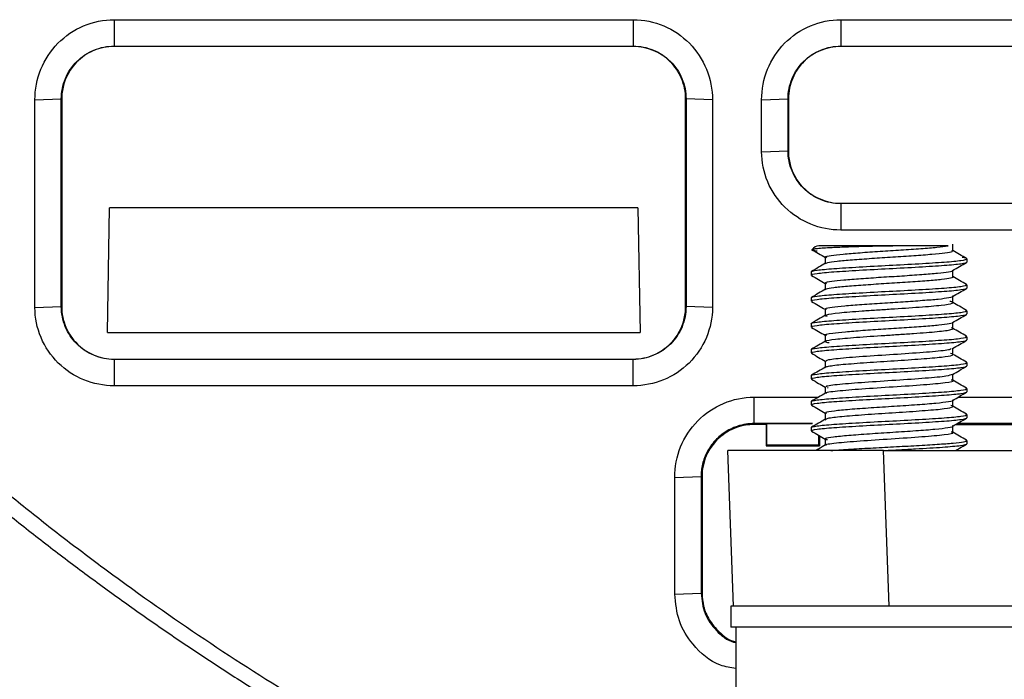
# Model space of a CAD drawing. Header units: millimetres. Extents: x 156812 to 157936, y 112087 to 113571.
# Tile 157 of 204: x 157398 to 157436, y 113234 to 113259. Entities that reach past the tile are written whole.
import ezdxf

# ---------------------------------------------------------------- set-up
doc = ezdxf.new("R2010")
doc.units = ezdxf.units.MM

msp = doc.modelspace()

# ---------------------------------------------------------------- linework, layer by layer
at = {"color": 7, "linetype": 'Continuous', "lineweight": 25}
for p, q in [((157402.131, 113259.09), (157422.131, 113259.09)), ((157402.131, 113259.09), (157402.131, 113258.073)), ((157422.131, 113259.09), (157422.131, 113258.073)), ((157430.131, 113259.09), (157430.131, 113258.073)), ((157402.131, 113258.073), (157422.131, 113258.073)), ((157402.131, 113258.059), (157402.131, 113258.073)), ((157422.131, 113258.059), (157402.131, 113258.059)), ((157422.131, 113258.059), (157422.131, 113258.073)), ((157430.131, 113258.059), (157430.131, 113258.073)), ((157494.131, 113258.059), (157430.131, 113258.059)), ((157399.078, 113256.003), (157400.096, 113256.038)), ((157400.11, 113256.038), (157400.096, 113256.038)), ((157400.11, 113256.038), (157400.11, 113248.038)), ((157424.151, 113256.038), (157424.165, 113256.038)), ((157424.151, 113248.038), (157424.151, 113256.038)), ((157425.183, 113256.003), (157424.165, 113256.038)), ((157424.165, 113256.038), (157424.165, 113248.038)), ((157427.078, 113256.003), (157428.096, 113256.038)), ((157428.11, 113256.038), (157428.096, 113256.038)), ((157428.11, 113256.038), (157428.11, 113254.038)), ((157425.183, 113256.003), (157425.183, 113248.003)), ((157427.078, 113254.003), (157428.096, 113254.038)), ((157428.11, 113254.038), (157428.096, 113254.038)), ((157401.869, 113247.037), (157401.953, 113251.845)), ((157422.308, 113251.845), (157401.953, 113251.845)), ((157422.308, 113251.845), (157422.392, 113247.037)), ((157430.131, 113252.003), (157430.131, 113252.017)), ((157430.131, 113252.017), (157494.131, 113252.017)), ((157430.131, 113252.003), (157430.131, 113250.986)), ((157494.131, 113252.003), (157430.131, 113252.003)), ((157494.131, 113250.986), (157430.131, 113250.986)), ((157432.798, 113250.378), (157429.287, 113250.378)), ((157434.446, 113250.19), (157434.446, 113250.44)), ((157429.528, 113249.94), (157429.528, 113249.698)), ((157429.586, 113249.906), (157429.572, 113249.923)), ((157434.987, 113249.878), (157434.987, 113249.753)), ((157428.987, 113249.378), (157428.987, 113249.253)), ((157429.041, 113249.238), (157428.987, 113249.253)), ((157434.446, 113249.19), (157434.446, 113249.432)), ((157429.528, 113248.94), (157429.528, 113248.698)), ((157429.578, 113248.909), (157429.569, 113248.923)), ((157434.987, 113248.878), (157434.937, 113248.891)), ((157434.987, 113248.878), (157434.987, 113248.753)), ((157434.446, 113248.19), (157434.446, 113248.432)), ((157428.987, 113248.378), (157428.987, 113248.253)), ((157429.04, 113248.238), (157428.987, 113248.253)), ((157399.078, 113248.003), (157400.096, 113248.038)), ((157400.11, 113248.038), (157400.096, 113248.038)), ((157424.151, 113248.038), (157424.165, 113248.038)), ((157424.172, 113248.038), (157424.151, 113248.038)), ((157425.183, 113248.003), (157424.165, 113248.038)), ((157429.528, 113247.94), (157429.528, 113247.698)), ((157429.57, 113247.911), (157429.566, 113247.923)), ((157434.987, 113247.878), (157434.936, 113247.892)), ((157434.987, 113247.878), (157434.987, 113247.753)), ((157428.987, 113247.378), (157428.987, 113247.253)), ((157434.446, 113247.19), (157434.446, 113247.432)), ((157401.869, 113247.037), (157422.392, 113247.037)), ((157429.042, 113247.237), (157428.987, 113247.253)), ((157429.528, 113246.94), (157429.528, 113246.698)), ((157434.987, 113246.878), (157434.931, 113246.893)), ((157434.987, 113246.878), (157434.987, 113246.753)), ((157428.987, 113246.378), (157428.987, 113246.253)), ((157429.04, 113246.238), (157428.987, 113246.253)), ((157434.446, 113246.19), (157434.446, 113246.432)), ((157402.131, 113246.017), (157402.131, 113246.003)), ((157402.131, 113246.017), (157422.131, 113246.017)), ((157402.131, 113246.003), (157402.131, 113244.986)), ((157422.131, 113246.003), (157402.131, 113246.003)), ((157422.131, 113246.003), (157422.131, 113246.017)), ((157422.131, 113244.986), (157422.131, 113246.003)), ((157429.528, 113245.94), (157429.528, 113245.698)), ((157434.987, 113245.878), (157434.931, 113245.893)), ((157434.987, 113245.878), (157434.987, 113245.753)), ((157434.446, 113245.19), (157434.446, 113245.432)), ((157428.987, 113245.378), (157428.987, 113245.253)), ((157429.043, 113245.237), (157428.987, 113245.253)), ((157422.131, 113244.986), (157402.131, 113244.986)), ((157429.528, 113244.94), (157429.528, 113244.698)), ((157429.637, 113244.893), (157429.613, 113244.922)), ((157434.987, 113244.878), (157434.933, 113244.892)), ((157434.987, 113244.878), (157434.987, 113244.753)), ((157426.781, 113244.546), (157429.265, 113244.546)), ((157426.781, 113244.546), (157426.781, 113243.529)), ((157428.987, 113244.378), (157428.987, 113244.253)), ((157434.446, 113244.19), (157434.446, 113244.432)), ((157434.642, 113244.546), (157489.552, 113244.546)), ((157429.039, 113244.238), (157428.987, 113244.253)), ((157429.528, 113243.94), (157429.528, 113243.698)), ((157429.577, 113243.909), (157429.573, 113243.923)), ((157434.987, 113243.878), (157434.935, 113243.892)), ((157434.987, 113243.878), (157434.987, 113243.753)), ((157429.039, 113243.529), (157426.781, 113243.529)), ((157426.781, 113243.529), (157426.781, 113243.494)), ((157427.281, 113243.52), (157427.255, 113243.494)), ((157429.023, 113243.52), (157427.281, 113243.52)), ((157427.281, 113242.694), (157427.281, 113243.52)), ((157489.325, 113243.529), (157434.613, 113243.529)), ((157427.255, 113243.494), (157426.781, 113243.494)), ((157427.255, 113243.494), (157427.255, 113242.668)), ((157428.987, 113243.378), (157428.987, 113243.253)), ((157429.044, 113243.237), (157428.987, 113243.253)), ((157434.446, 113243.19), (157434.446, 113243.432)), ((157434.553, 113243.494), (157489.463, 113243.494)), ((157429.281, 113242.694), (157429.281, 113243.075)), ((157429.308, 113243.06), (157429.308, 113242.668)), ((157429.528, 113242.94), (157429.528, 113242.698)), ((157434.987, 113242.878), (157434.937, 113242.891)), ((157434.987, 113242.878), (157434.987, 113242.753)), ((157425.991, 113236.493), (157425.781, 113242.493)), ((157427.281, 113242.694), (157427.255, 113242.668)), ((157427.255, 113242.668), (157429.308, 113242.668)), ((157429.281, 113242.694), (157427.281, 113242.694)), ((157429.281, 113242.694), (157429.308, 113242.668)), ((157431.778, 113242.493), (157492.483, 113242.493)), ((157431.987, 113236.493), (157431.778, 113242.493)), ((157423.729, 113241.459), (157424.746, 113241.494)), ((157424.781, 113241.494), (157424.746, 113241.494)), ((157424.781, 113241.494), (157424.781, 113236.994)), ((157423.729, 113236.959), (157424.746, 113236.994)), ((157424.781, 113236.994), (157424.746, 113236.994)), ((157425.887, 113236.493), (157425.887, 113235.693)), ((157433.107, 113236.493), (157425.887, 113236.493)), ((157491.154, 113236.493), (157433.107, 113236.493)), ((157438.087, 113235.693), (157425.887, 113235.693)), ((157426.087, 113235.693), (157426.087, 113232.555))]:
    msp.add_line(p, q, dxfattribs=at)
at = {"color": 7, "linetype": 'Continuous', "lineweight": 25, "flags": 128}
for points in [[(157430.131, 113259.09), (157465.971, 113259.09), (157494.131, 113259.09)], [(157430.131, 113258.073), (157465.971, 113258.073), (157494.131, 113258.073)]]:
    msp.add_lwpolyline(points, dxfattribs=at)
at = {"color": 7, "linetype": 'Continuous', "lineweight": 25}
msp.add_arc((157429.287, 113250.078), 0.3, 90, 148.9228, dxfattribs=at)
for points, knots in [([(157399.078, 113256.003), (157399.078, 113256.405), (157399.156, 113256.807), (157399.459, 113257.551), (157399.684, 113257.893), (157400.248, 113258.466), (157400.586, 113258.696), (157401.327, 113259.008), (157401.729, 113259.09), (157402.131, 113259.09)], [0, 0, 0, 0, 0.25, 0.25, 0.5, 0.5, 0.75, 0.75, 1, 1, 1, 1]), ([(157422.131, 113259.09), (157422.532, 113259.09), (157422.934, 113259.008), (157423.675, 113258.696), (157424.013, 113258.466), (157424.577, 113257.893), (157424.802, 113257.551), (157425.105, 113256.807), (157425.183, 113256.405), (157425.183, 113256.003)], [0, 0, 0, 0, 0.25, 0.25, 0.5, 0.5, 0.75, 0.75, 1, 1, 1, 1]), ([(157427.078, 113256.003), (157427.078, 113256.405), (157427.156, 113256.806), (157427.459, 113257.551), (157427.684, 113257.893), (157428.247, 113258.466), (157428.586, 113258.696), (157429.327, 113259.008), (157429.729, 113259.09), (157430.131, 113259.09)], [0, 0, 0, 0, 0.25, 0.25, 0.5, 0.5, 0.75, 0.75, 1, 1, 1, 1]), ([(157400.096, 113256.038), (157400.096, 113256.306), (157400.149, 113256.574), (157400.355, 113257.067), (157400.507, 113257.293), (157400.885, 113257.669), (157401.11, 113257.819), (157401.601, 113258.021), (157401.866, 113258.073), (157402.131, 113258.073)], [0, 0, 0, 0, 0.25, 0.25, 0.5, 0.5, 0.75, 0.75, 1, 1, 1, 1]), ([(157402.131, 113258.059), (157401.859, 113258.059), (157401.591, 113258.004), (157401.217, 113257.846), (157401.097, 113257.78), (157400.877, 113257.629), (157400.371, 113257.204), (157400.11, 113256.574), (157400.11, 113256.038)], [0, 0, 0, 0, 0.25, 0.25, 0.375, 0.375, 0.5, 1, 1, 1, 1]), ([(157422.131, 113258.073), (157422.395, 113258.073), (157422.66, 113258.021), (157423.151, 113257.819), (157423.377, 113257.669), (157423.755, 113257.293), (157423.906, 113257.067), (157424.112, 113256.574), (157424.166, 113256.306), (157424.165, 113256.038)], [0, 0, 0, 0, 0.25, 0.25, 0.5, 0.5, 0.75, 0.75, 1, 1, 1, 1]), ([(157424.151, 113256.038), (157424.151, 113256.31), (157424.097, 113256.578), (157423.938, 113256.951), (157423.873, 113257.071), (157423.722, 113257.292), (157423.297, 113257.798), (157422.667, 113258.059), (157422.131, 113258.059)], [0, 0, 0, 0, 0.25, 0.25, 0.375, 0.375, 0.5, 1, 1, 1, 1]), ([(157428.096, 113256.038), (157428.096, 113256.306), (157428.149, 113256.574), (157428.355, 113257.067), (157428.507, 113257.293), (157428.884, 113257.669), (157429.11, 113257.819), (157429.601, 113258.021), (157429.866, 113258.073), (157430.131, 113258.073)], [0, 0, 0, 0, 0.25, 0.25, 0.5, 0.5, 0.75, 0.75, 1, 1, 1, 1]), ([(157430.131, 113258.059), (157429.588, 113258.059), (157428.835, 113257.743), (157428.381, 113257.088), (157428.222, 113256.716), (157428.18, 113256.583), (157428.124, 113256.313), (157428.11, 113256.176), (157428.11, 113256.038)], [0, 0, 0, 0, 0.5, 0.75, 0.75, 0.875, 0.875, 1, 1, 1, 1]), ([(157430.131, 113250.986), (157429.733, 113250.986), (157429.336, 113251.064), (157428.6, 113251.363), (157428.262, 113251.585), (157427.695, 113252.142), (157427.468, 113252.477), (157427.159, 113253.209), (157427.078, 113253.606), (157427.078, 113254.003)], [0, 0, 0, 0, 0.25, 0.25, 0.5, 0.5, 0.75, 0.75, 1, 1, 1, 1]), ([(157430.131, 113252.003), (157429.863, 113252.003), (157429.595, 113252.057), (157429.101, 113252.263), (157428.875, 113252.414), (157428.5, 113252.792), (157428.35, 113253.018), (157428.148, 113253.509), (157428.096, 113253.773), (157428.096, 113254.038)], [0, 0, 0, 0, 0.25, 0.25, 0.5, 0.5, 0.75, 0.75, 1, 1, 1, 1]), ([(157428.11, 113254.038), (157428.11, 113253.495), (157428.425, 113252.743), (157429.08, 113252.289), (157429.453, 113252.129), (157429.585, 113252.087), (157429.855, 113252.031), (157429.993, 113252.017), (157430.131, 113252.017)], [0, 0, 0, 0, 0.5, 0.75, 0.75, 0.875, 0.875, 1, 1, 1, 1]), ([(157432.798, 113250.378), (157432.754, 113250.377), (157432.662, 113250.377), (157432.518, 113250.376), (157432.364, 113250.375), (157432.173, 113250.372), (157431.913, 113250.368), (157431.492, 113250.361), (157430.966, 113250.348), (157430.342, 113250.328), (157429.702, 113250.305), (157429.315, 113250.278), (157429.141, 113250.258), (157429.073, 113250.247), (157429.033, 113250.236), (157429.022, 113250.225), (157429.045, 113250.212), (157429.105, 113250.197), (157429.178, 113250.187), (157429.216, 113250.182)], [0, 0, 0, 0, 0.022252, 0.045683, 0.070249, 0.095895, 0.135564, 0.191136, 0.29052, 0.381642, 0.506589, 0.66649, 0.708738, 0.752684, 0.798082, 0.844783, 0.893952, 0.945777, 1, 1, 1, 1]), ([(157429.557, 113249.94), (157429.549, 113249.946), (157429.517, 113249.968), (157429.733, 113250.011), (157430.187, 113250.063), (157430.853, 113250.114), (157431.634, 113250.169), (157432.459, 113250.219), (157433.224, 113250.274), (157433.876, 113250.324), (157434.131, 113250.36), (157434.259, 113250.378)], [0, 0, 0, 0, 0.039465, 0.160314, 0.280213, 0.399709, 0.52075, 0.639337, 0.760561, 0.879559, 1, 1, 1, 1]), ([(157434.259, 113250.378), (157434.245, 113250.378), (157434.219, 113250.378), (157434.173, 113250.378), (157434.128, 113250.378), (157434.085, 113250.378), (157434.028, 113250.378), (157433.915, 113250.377), (157433.745, 113250.378), (157433.519, 113250.378), (157433.299, 113250.378), (157433.054, 113250.377), (157432.884, 113250.378), (157432.798, 113250.378)], [0, 0, 0, 0, 0.062723, 0.119192, 0.169258, 0.212827, 0.249841, 0.327977, 0.500344, 0.614953, 0.750538, 0.875042, 1, 1, 1, 1]), ([(157428.999, 113250.239), (157429.09, 113250.186), (157429.272, 113250.081), (157429.453, 113249.976), (157429.543, 113249.923)], [0, 0, 0, 0, 0.500187, 1, 1, 1, 1]), ([(157429.545, 113249.69), (157429.558, 113249.705), (157429.586, 113249.737), (157429.958, 113249.791), (157430.551, 113249.841), (157431.307, 113249.898), (157432.141, 113249.949), (157432.956, 113250.003), (157433.665, 113250.058), (157434.18, 113250.109), (157434.459, 113250.162), (157434.426, 113250.193), (157434.412, 113250.207)], [0, 0, 0, 0, 0.088413, 0.192749, 0.294894, 0.399272, 0.501812, 0.605554, 0.709215, 0.811826, 0.916177, 1, 1, 1, 1]), ([(157434.975, 113249.891), (157434.885, 113249.944), (157434.708, 113250.046), (157434.532, 113250.149), (157434.446, 113250.198)], [0, 0, 0, 0, 0.514099, 1, 1, 1, 1]), ([(157428.987, 113249.378), (157428.987, 113249.397), (157429.063, 113249.418), (157429.368, 113249.462), (157429.595, 113249.483), (157430.136, 113249.522), (157430.472, 113249.543), (157431.207, 113249.587), (157431.605, 113249.608), (157432.37, 113249.647), (157432.768, 113249.668), (157433.503, 113249.712), (157433.838, 113249.733), (157434.379, 113249.772), (157434.607, 113249.793), (157434.911, 113249.837), (157434.987, 113249.858), (157434.987, 113249.878)], [0, 0, 0, 0, 0.125, 0.125, 0.25, 0.25, 0.375, 0.375, 0.5, 0.5, 0.625, 0.625, 0.75, 0.75, 0.875, 0.875, 1, 1, 1, 1]), ([(157428.987, 113249.253), (157428.987, 113249.272), (157429.063, 113249.293), (157429.368, 113249.337), (157429.595, 113249.358), (157430.136, 113249.397), (157430.472, 113249.418), (157431.207, 113249.462), (157431.605, 113249.483), (157432.37, 113249.522), (157432.768, 113249.543), (157433.503, 113249.587), (157433.838, 113249.608), (157434.379, 113249.647), (157434.607, 113249.668), (157434.911, 113249.712), (157434.987, 113249.733), (157434.987, 113249.753)], [0, 0, 0, 0, 0.125, 0.125, 0.25, 0.25, 0.375, 0.375, 0.5, 0.5, 0.625, 0.625, 0.75, 0.75, 0.875, 0.875, 1, 1, 1, 1]), ([(157429.545, 113249.708), (157429.454, 113249.655), (157429.273, 113249.55), (157429.092, 113249.445), (157429.001, 113249.392)], [0, 0, 0, 0, 0.499833, 1, 1, 1, 1]), ([(157434.432, 113249.424), (157434.523, 113249.476), (157434.704, 113249.582), (157434.885, 113249.687), (157434.976, 113249.739)], [0, 0, 0, 0, 0.4998056, 1, 1, 1, 1]), ([(157428.999, 113249.239), (157429.09, 113249.186), (157429.266, 113249.084), (157429.443, 113248.982), (157429.528, 113248.932)], [0, 0, 0, 0, 0.513819, 1, 1, 1, 1]), ([(157429.554, 113248.668), (157429.541, 113248.684), (157429.514, 113248.719), (157429.821, 113248.775), (157430.353, 113248.826), (157431.071, 113248.881), (157431.891, 113248.935), (157432.723, 113248.986), (157433.468, 113249.042), (157434.059, 113249.093), (157434.386, 113249.149), (157434.502, 113249.184), (157434.429, 113249.204), (157434.424, 113249.205)], [0, 0, 0, 0, 0.098121, 0.198403, 0.296799, 0.396549, 0.49599, 0.594659, 0.694839, 0.792955, 0.893228, 0.991653, 1, 1, 1, 1]), ([(157429.559, 113248.94), (157429.551, 113248.946), (157429.523, 113248.97), (157429.75, 113249.014), (157430.217, 113249.065), (157430.89, 113249.117), (157431.676, 113249.172), (157432.5, 113249.221), (157433.262, 113249.277), (157433.897, 113249.327), (157434.3, 113249.38), (157434.477, 113249.418), (157434.436, 113249.438), (157434.431, 113249.44)], [0, 0, 0, 0, 0.039911, 0.145812, 0.250588, 0.3554, 0.461285, 0.565148, 0.671308, 0.775376, 0.880962, 0.986253, 1, 1, 1, 1]), ([(157434.976, 113248.891), (157434.886, 113248.943), (157434.709, 113249.046), (157434.532, 113249.148), (157434.446, 113249.198)], [0, 0, 0, 0, 0.513163, 1, 1, 1, 1]), ([(157428.987, 113248.378), (157428.987, 113248.397), (157429.063, 113248.418), (157429.368, 113248.462), (157429.595, 113248.483), (157430.136, 113248.522), (157430.472, 113248.543), (157431.207, 113248.587), (157431.605, 113248.608), (157432.37, 113248.647), (157432.768, 113248.668), (157433.503, 113248.712), (157433.838, 113248.733), (157434.379, 113248.772), (157434.607, 113248.793), (157434.911, 113248.837), (157434.987, 113248.858), (157434.987, 113248.878)], [0, 0, 0, 0, 0.125, 0.125, 0.25, 0.25, 0.375, 0.375, 0.5, 0.5, 0.625, 0.625, 0.75, 0.75, 0.875, 0.875, 1, 1, 1, 1]), ([(157428.987, 113248.253), (157428.987, 113248.272), (157429.063, 113248.293), (157429.368, 113248.337), (157429.595, 113248.358), (157430.136, 113248.397), (157430.472, 113248.418), (157431.207, 113248.462), (157431.605, 113248.483), (157432.37, 113248.522), (157432.768, 113248.543), (157433.503, 113248.587), (157433.838, 113248.608), (157434.379, 113248.647), (157434.607, 113248.668), (157434.911, 113248.712), (157434.987, 113248.733), (157434.987, 113248.753)], [0, 0, 0, 0, 0.125, 0.125, 0.25, 0.25, 0.375, 0.375, 0.5, 0.5, 0.625, 0.625, 0.75, 0.75, 0.875, 0.875, 1, 1, 1, 1]), ([(157429.544, 113248.707), (157429.453, 113248.655), (157429.272, 113248.55), (157429.091, 113248.444), (157429, 113248.392)], [0, 0, 0, 0, 0.499822, 1, 1, 1, 1]), ([(157429.561, 113247.94), (157429.553, 113247.947), (157429.528, 113247.972), (157429.768, 113248.016), (157430.247, 113248.068), (157430.928, 113248.12), (157431.718, 113248.174), (157432.541, 113248.224), (157433.298, 113248.279), (157433.925, 113248.329), (157434.314, 113248.383), (157434.482, 113248.42), (157434.439, 113248.439), (157434.436, 113248.44)], [0, 0, 0, 0, 0.0452886, 0.1512691, 0.2558511, 0.3608524, 0.4666319, 0.5705515, 0.6767191, 0.7806881, 0.8863955, 0.9915123, 1, 1, 1, 1]), ([(157434.43, 113248.423), (157434.521, 113248.475), (157434.702, 113248.58), (157434.883, 113248.686), (157434.974, 113248.738)], [0, 0, 0, 0, 0.499824, 1, 1, 1, 1]), ([(157428.999, 113248.239), (157429.09, 113248.186), (157429.266, 113248.084), (157429.443, 113247.981), (157429.528, 113247.932)], [0, 0, 0, 0, 0.514279, 1, 1, 1, 1]), ([(157429.602, 113247.652), (157429.556, 113247.664), (157429.532, 113247.676), (157429.526, 113247.699), (157429.544, 113247.711), (157429.665, 113247.748), (157429.837, 113247.775), (157430.191, 113247.811), (157430.322, 113247.822), (157430.619, 113247.846), (157430.783, 113247.858), (157431.131, 113247.884), (157431.315, 113247.897), (157431.687, 113247.921), (157431.874, 113247.933), (157432.43, 113247.968), (157432.814, 113247.994), (157433.319, 113248.032), (157433.476, 113248.044), (157433.756, 113248.067), (157433.88, 113248.079), (157434.209, 113248.115), (157434.359, 113248.142), (157434.446, 113248.179), (157434.453, 113248.19), (157434.425, 113248.213), (157434.39, 113248.226), (157434.332, 113248.238)], [0, 0, 0, 0, 0.0625, 0.0625, 0.125, 0.125, 0.25, 0.25, 0.3125, 0.3125, 0.375, 0.375, 0.4375, 0.4375, 0.5, 0.5, 0.625, 0.625, 0.6875, 0.6875, 0.75, 0.75, 0.875, 0.875, 0.9375, 0.9375, 1, 1, 1, 1]), ([(157434.976, 113247.891), (157434.885, 113247.943), (157434.709, 113248.046), (157434.532, 113248.148), (157434.446, 113248.198)], [0, 0, 0, 0, 0.513097, 1, 1, 1, 1]), ([(157402.131, 113244.986), (157401.733, 113244.986), (157401.336, 113245.064), (157400.6, 113245.363), (157400.261, 113245.585), (157399.695, 113246.143), (157399.467, 113246.477), (157399.159, 113247.209), (157399.078, 113247.606), (157399.078, 113248.003)], [0, 0, 0, 0, 0.25, 0.25, 0.5, 0.5, 0.75, 0.75, 1, 1, 1, 1]), ([(157402.131, 113246.003), (157401.863, 113246.003), (157401.595, 113246.057), (157401.101, 113246.263), (157400.875, 113246.415), (157400.5, 113246.792), (157400.35, 113247.018), (157400.148, 113247.509), (157400.096, 113247.773), (157400.096, 113248.038)], [0, 0, 0, 0, 0.25, 0.25, 0.5, 0.5, 0.75, 0.75, 1, 1, 1, 1]), ([(157400.11, 113248.038), (157400.11, 113247.766), (157400.164, 113247.498), (157400.323, 113247.125), (157400.389, 113247.005), (157400.539, 113246.785), (157400.964, 113246.279), (157401.595, 113246.017), (157402.131, 113246.017)], [0, 0, 0, 0, 0.25, 0.25, 0.375, 0.375, 0.5, 1, 1, 1, 1]), ([(157424.165, 113248.038), (157424.165, 113247.773), (157424.113, 113247.509), (157423.911, 113247.018), (157423.761, 113246.792), (157423.386, 113246.414), (157423.16, 113246.263), (157422.666, 113246.057), (157422.398, 113246.003), (157422.131, 113246.003)], [0, 0, 0, 0, 0.25, 0.25, 0.5, 0.5, 0.75, 0.75, 1, 1, 1, 1]), ([(157422.131, 113246.017), (157422.402, 113246.017), (157422.671, 113246.072), (157423.044, 113246.23), (157423.164, 113246.296), (157423.384, 113246.447), (157423.89, 113246.872), (157424.151, 113247.502), (157424.151, 113248.038)], [0, 0, 0, 0, 0.25, 0.25, 0.375, 0.375, 0.5, 1, 1, 1, 1]), ([(157425.183, 113248.003), (157425.183, 113247.606), (157425.102, 113247.209), (157424.794, 113246.477), (157424.566, 113246.143), (157424, 113245.585), (157423.661, 113245.363), (157422.925, 113245.064), (157422.528, 113244.986), (157422.131, 113244.986)], [0, 0, 0, 0, 0.25, 0.25, 0.5, 0.5, 0.75, 0.75, 1, 1, 1, 1]), ([(157428.987, 113247.378), (157428.987, 113247.397), (157429.063, 113247.418), (157429.368, 113247.462), (157429.595, 113247.483), (157430.136, 113247.522), (157430.472, 113247.543), (157431.207, 113247.587), (157431.605, 113247.608), (157432.37, 113247.647), (157432.768, 113247.668), (157433.503, 113247.712), (157433.838, 113247.733), (157434.379, 113247.772), (157434.607, 113247.793), (157434.911, 113247.837), (157434.987, 113247.858), (157434.987, 113247.878)], [0, 0, 0, 0, 0.125, 0.125, 0.25, 0.25, 0.375, 0.375, 0.5, 0.5, 0.625, 0.625, 0.75, 0.75, 0.875, 0.875, 1, 1, 1, 1]), ([(157428.987, 113247.253), (157428.987, 113247.272), (157429.063, 113247.293), (157429.368, 113247.337), (157429.595, 113247.358), (157430.136, 113247.397), (157430.472, 113247.418), (157431.207, 113247.462), (157431.605, 113247.483), (157432.37, 113247.522), (157432.768, 113247.543), (157433.503, 113247.587), (157433.838, 113247.608), (157434.379, 113247.647), (157434.607, 113247.668), (157434.911, 113247.712), (157434.987, 113247.733), (157434.987, 113247.753)], [0, 0, 0, 0, 0.125, 0.125, 0.25, 0.25, 0.375, 0.375, 0.5, 0.5, 0.625, 0.625, 0.75, 0.75, 0.875, 0.875, 1, 1, 1, 1]), ([(157429.543, 113247.707), (157429.453, 113247.654), (157429.271, 113247.549), (157429.09, 113247.444), (157428.999, 113247.391)], [0, 0, 0, 0, 0.499808, 1, 1, 1, 1]), ([(157434.432, 113247.424), (157434.523, 113247.476), (157434.704, 113247.582), (157434.886, 113247.687), (157434.976, 113247.739)], [0, 0, 0, 0, 0.499812, 1, 1, 1, 1]), ([(157429.589, 113246.923), (157429.566, 113246.929), (157429.427, 113246.961), (157429.718, 113247.011), (157430.276, 113247.07), (157430.967, 113247.123), (157431.76, 113247.177), (157432.582, 113247.227), (157433.334, 113247.282), (157433.952, 113247.332), (157434.326, 113247.386), (157434.487, 113247.421), (157434.443, 113247.439), (157434.442, 113247.44)], [0, 0, 0, 0, 0.030812, 0.182943, 0.284103, 0.386007, 0.488379, 0.58914, 0.691997, 0.792656, 0.895178, 0.996842, 1, 1, 1, 1]), ([(157429, 113247.238), (157429.091, 113247.186), (157429.267, 113247.084), (157429.443, 113246.981), (157429.528, 113246.932)], [0, 0, 0, 0, 0.514617, 1, 1, 1, 1]), ([(157429.674, 113246.635), (157429.609, 113246.648), (157429.566, 113246.66), (157429.523, 113246.685), (157429.523, 113246.696), (157429.587, 113246.732), (157429.721, 113246.758), (157430.033, 113246.795), (157430.154, 113246.807), (157430.421, 113246.83), (157430.573, 113246.842), (157431.066, 113246.88), (157431.446, 113246.906), (157432.005, 113246.941), (157432.19, 113246.953), (157432.564, 113246.977), (157432.75, 113246.99), (157433.104, 113247.015), (157433.272, 113247.028), (157433.579, 113247.052), (157433.716, 113247.064), (157434.085, 113247.099), (157434.272, 113247.125), (157434.415, 113247.163), (157434.441, 113247.175), (157434.45, 113247.198), (157434.433, 113247.21), (157434.394, 113247.222)], [0, 0, 0, 0, 0.0625, 0.0625, 0.125, 0.125, 0.25, 0.25, 0.3125, 0.3125, 0.375, 0.375, 0.5, 0.5, 0.5625, 0.5625, 0.625, 0.625, 0.6875, 0.6875, 0.75, 0.75, 0.875, 0.875, 0.9375, 0.9375, 1, 1, 1, 1]), ([(157434.974, 113246.892), (157434.883, 113246.945), (157434.707, 113247.047), (157434.531, 113247.149), (157434.446, 113247.198)], [0, 0, 0, 0, 0.515011, 1, 1, 1, 1]), ([(157428.987, 113246.378), (157428.987, 113246.397), (157429.063, 113246.418), (157429.368, 113246.462), (157429.595, 113246.483), (157430.136, 113246.522), (157430.472, 113246.543), (157431.207, 113246.587), (157431.605, 113246.608), (157432.37, 113246.647), (157432.768, 113246.668), (157433.503, 113246.712), (157433.838, 113246.733), (157434.379, 113246.772), (157434.607, 113246.793), (157434.911, 113246.837), (157434.987, 113246.858), (157434.987, 113246.878)], [0, 0, 0, 0, 0.125, 0.125, 0.25, 0.25, 0.375, 0.375, 0.5, 0.5, 0.625, 0.625, 0.75, 0.75, 0.875, 0.875, 1, 1, 1, 1]), ([(157428.987, 113246.253), (157428.987, 113246.272), (157429.063, 113246.293), (157429.368, 113246.337), (157429.595, 113246.358), (157430.136, 113246.397), (157430.472, 113246.418), (157431.207, 113246.462), (157431.605, 113246.483), (157432.37, 113246.522), (157432.768, 113246.543), (157433.503, 113246.587), (157433.838, 113246.608), (157434.379, 113246.647), (157434.607, 113246.668), (157434.911, 113246.712), (157434.987, 113246.733), (157434.987, 113246.753)], [0, 0, 0, 0, 0.125, 0.125, 0.25, 0.25, 0.375, 0.375, 0.5, 0.5, 0.625, 0.625, 0.75, 0.75, 0.875, 0.875, 1, 1, 1, 1]), ([(157429.543, 113246.707), (157429.452, 113246.654), (157429.271, 113246.549), (157429.089, 113246.443), (157428.998, 113246.391)], [0, 0, 0, 0, 0.499801, 1, 1, 1, 1]), ([(157434.431, 113246.423), (157434.521, 113246.475), (157434.702, 113246.581), (157434.884, 113246.686), (157434.975, 113246.738)], [0, 0, 0, 0, 0.499823, 1, 1, 1, 1]), ([(157428.999, 113246.239), (157429.09, 113246.186), (157429.266, 113246.084), (157429.443, 113245.982), (157429.528, 113245.932)], [0, 0, 0, 0, 0.514071, 1, 1, 1, 1]), ([(157429.543, 113245.673), (157429.524, 113245.685), (157429.523, 113245.695), (157429.562, 113245.718), (157429.602, 113245.73), (157429.779, 113245.767), (157429.979, 113245.791), (157430.348, 113245.824), (157430.486, 113245.835), (157430.79, 113245.859), (157430.954, 113245.871), (157431.297, 113245.895), (157431.475, 113245.907), (157431.832, 113245.931), (157432.008, 113245.941), (157432.542, 113245.975), (157432.904, 113246), (157433.377, 113246.036), (157433.523, 113246.048), (157433.784, 113246.07), (157433.901, 113246.081), (157434.212, 113246.116), (157434.354, 113246.141), (157434.443, 113246.176), (157434.452, 113246.187), (157434.433, 113246.209), (157434.404, 113246.221), (157434.354, 113246.233)], [0, 0, 0, 0, 0.0625, 0.0625, 0.125, 0.125, 0.25, 0.25, 0.3125, 0.3125, 0.375, 0.375, 0.4375, 0.4375, 0.5, 0.5, 0.625, 0.625, 0.6875, 0.6875, 0.75, 0.75, 0.875, 0.875, 0.9375, 0.9375, 1, 1, 1, 1]), ([(157429.565, 113245.923), (157429.564, 113245.947), (157429.562, 113245.996), (157430.282, 113246.073), (157431.378, 113246.153), (157432.641, 113246.23), (157433.72, 113246.31), (157434.384, 113246.38), (157434.381, 113246.423), (157434.38, 113246.44)], [0, 0, 0, 0, 0.139506, 0.291399, 0.444271, 0.59531, 0.748047, 0.900101, 1, 1, 1, 1]), ([(157434.974, 113245.892), (157434.883, 113245.945), (157434.707, 113246.047), (157434.531, 113246.149), (157434.446, 113246.198)], [0, 0, 0, 0, 0.515481, 1, 1, 1, 1]), ([(157428.987, 113245.378), (157428.987, 113245.397), (157429.063, 113245.418), (157429.368, 113245.462), (157429.595, 113245.483), (157430.136, 113245.522), (157430.472, 113245.543), (157431.207, 113245.587), (157431.605, 113245.608), (157432.37, 113245.647), (157432.768, 113245.668), (157433.503, 113245.712), (157433.838, 113245.733), (157434.379, 113245.772), (157434.607, 113245.793), (157434.911, 113245.837), (157434.987, 113245.858), (157434.987, 113245.878)], [0, 0, 0, 0, 0.125, 0.125, 0.25, 0.25, 0.375, 0.375, 0.5, 0.5, 0.625, 0.625, 0.75, 0.75, 0.875, 0.875, 1, 1, 1, 1]), ([(157428.987, 113245.253), (157428.987, 113245.272), (157429.063, 113245.293), (157429.368, 113245.337), (157429.595, 113245.358), (157430.136, 113245.397), (157430.472, 113245.418), (157431.207, 113245.462), (157431.605, 113245.483), (157432.37, 113245.522), (157432.768, 113245.543), (157433.503, 113245.587), (157433.838, 113245.608), (157434.379, 113245.647), (157434.607, 113245.668), (157434.911, 113245.712), (157434.987, 113245.733), (157434.987, 113245.753)], [0, 0, 0, 0, 0.125, 0.125, 0.25, 0.25, 0.375, 0.375, 0.5, 0.5, 0.625, 0.625, 0.75, 0.75, 0.875, 0.875, 1, 1, 1, 1]), ([(157429.542, 113245.706), (157429.451, 113245.654), (157429.27, 113245.548), (157429.089, 113245.443), (157428.998, 113245.391)], [0, 0, 0, 0, 0.499818, 1, 1, 1, 1]), ([(157429.599, 113244.94), (157429.581, 113244.95), (157429.518, 113244.986), (157430.034, 113245.051), (157431.015, 113245.129), (157432.267, 113245.206), (157433.431, 113245.287), (157434.284, 113245.363), (157434.385, 113245.415), (157434.434, 113245.44)], [0, 0, 0, 0, 0.061247, 0.219842, 0.37683, 0.533734, 0.692371, 0.84892, 1, 1, 1, 1]), ([(157434.432, 113245.424), (157434.523, 113245.476), (157434.704, 113245.582), (157434.885, 113245.687), (157434.976, 113245.739)], [0, 0, 0, 0, 0.49982, 1, 1, 1, 1]), ([(157429.001, 113245.238), (157429.091, 113245.185), (157429.267, 113245.083), (157429.443, 113244.981), (157429.528, 113244.932)], [0, 0, 0, 0, 0.515227, 1, 1, 1, 1]), ([(157429.585, 113244.69), (157429.568, 113244.696), (157429.481, 113244.729), (157429.945, 113244.792), (157430.894, 113244.87), (157432.158, 113244.95), (157433.381, 113245.032), (157434.209, 113245.11), (157434.552, 113245.169), (157434.409, 113245.201), (157434.386, 113245.206)], [0, 0, 0, 0, 0.03741, 0.194012, 0.348687, 0.503909, 0.660308, 0.81481, 0.970578, 1, 1, 1, 1]), ([(157434.975, 113244.891), (157434.884, 113244.944), (157434.708, 113245.046), (157434.532, 113245.149), (157434.446, 113245.198)], [0, 0, 0, 0, 0.514429, 1, 1, 1, 1]), ([(157428.987, 113244.378), (157428.987, 113244.397), (157429.063, 113244.418), (157429.368, 113244.462), (157429.595, 113244.483), (157430.136, 113244.522), (157430.472, 113244.543), (157431.207, 113244.587), (157431.605, 113244.608), (157432.37, 113244.647), (157432.768, 113244.668), (157433.503, 113244.712), (157433.838, 113244.733), (157434.379, 113244.772), (157434.607, 113244.793), (157434.911, 113244.837), (157434.987, 113244.858), (157434.987, 113244.878)], [0, 0, 0, 0, 0.125, 0.125, 0.25, 0.25, 0.375, 0.375, 0.5, 0.5, 0.625, 0.625, 0.75, 0.75, 0.875, 0.875, 1, 1, 1, 1]), ([(157428.987, 113244.253), (157428.987, 113244.272), (157429.063, 113244.293), (157429.368, 113244.337), (157429.595, 113244.358), (157430.136, 113244.397), (157430.472, 113244.418), (157431.207, 113244.462), (157431.605, 113244.483), (157432.37, 113244.522), (157432.768, 113244.543), (157433.503, 113244.587), (157433.838, 113244.608), (157434.379, 113244.647), (157434.607, 113244.668), (157434.911, 113244.712), (157434.987, 113244.733), (157434.987, 113244.753)], [0, 0, 0, 0, 0.125, 0.125, 0.25, 0.25, 0.375, 0.375, 0.5, 0.5, 0.625, 0.625, 0.75, 0.75, 0.875, 0.875, 1, 1, 1, 1]), ([(157429.543, 113244.707), (157429.453, 113244.654), (157429.271, 113244.549), (157429.09, 113244.444), (157429, 113244.392)], [0, 0, 0, 0, 0.49985, 1, 1, 1, 1]), ([(157434.431, 113244.423), (157434.522, 113244.476), (157434.703, 113244.581), (157434.884, 113244.686), (157434.975, 113244.739)], [0, 0, 0, 0, 0.499822, 1, 1, 1, 1]), ([(157423.729, 113241.459), (157423.729, 113241.86), (157423.807, 113242.262), (157424.11, 113243.006), (157424.335, 113243.349), (157424.898, 113243.921), (157425.237, 113244.152), (157425.978, 113244.464), (157426.38, 113244.546), (157426.781, 113244.546)], [0, 0, 0, 0, 0.25, 0.25, 0.5, 0.5, 0.75, 0.75, 1, 1, 1, 1]), ([(157429.57, 113243.94), (157429.561, 113243.949), (157429.532, 113243.977), (157429.842, 113244.028), (157430.446, 113244.084), (157431.274, 113244.146), (157432.198, 113244.202), (157433.09, 113244.263), (157433.843, 113244.321), (157434.303, 113244.381), (157434.501, 113244.42), (157434.446, 113244.44), (157434.445, 113244.44)], [0, 0, 0, 0, 0.0536377, 0.1729447, 0.2899868, 0.4091419, 0.5264153, 0.6453066, 0.7629351, 0.8814522, 0.999557, 1, 1, 1, 1]), ([(157428.987, 113243.378), (157428.987, 113243.397), (157429.063, 113243.418), (157429.368, 113243.462), (157429.595, 113243.483), (157430.136, 113243.522), (157430.472, 113243.543), (157431.207, 113243.587), (157431.605, 113243.608), (157432.37, 113243.647), (157432.768, 113243.668), (157433.503, 113243.712), (157433.838, 113243.733), (157434.379, 113243.772), (157434.607, 113243.793), (157434.911, 113243.837), (157434.987, 113243.858), (157434.987, 113243.878)], [0, 0, 0, 0, 0.125, 0.125, 0.25, 0.25, 0.375, 0.375, 0.5, 0.5, 0.625, 0.625, 0.75, 0.75, 0.875, 0.875, 1, 1, 1, 1]), ([(157428.999, 113244.239), (157429.089, 113244.187), (157429.266, 113244.084), (157429.443, 113243.982), (157429.528, 113243.932)], [0, 0, 0, 0, 0.513773, 1, 1, 1, 1]), ([(157429.553, 113243.668), (157429.527, 113243.68), (157429.522, 113243.691), (157429.55, 113243.713), (157429.583, 113243.725), (157429.744, 113243.761), (157429.933, 113243.786), (157430.293, 113243.819), (157430.426, 113243.83), (157430.722, 113243.854), (157430.883, 113243.866), (157431.222, 113243.89), (157431.399, 113243.902), (157431.755, 113243.926), (157431.932, 113243.937), (157432.465, 113243.97), (157432.829, 113243.995), (157433.312, 113244.031), (157433.462, 113244.043), (157433.732, 113244.065), (157433.852, 113244.076), (157434.175, 113244.111), (157434.329, 113244.136), (157434.434, 113244.171), (157434.449, 113244.183), (157434.441, 113244.204), (157434.418, 113244.216), (157434.374, 113244.228)], [0, 0, 0, 0, 0.0625, 0.0625, 0.125, 0.125, 0.25, 0.25, 0.3125, 0.3125, 0.375, 0.375, 0.4375, 0.4375, 0.5, 0.5, 0.625, 0.625, 0.6875, 0.6875, 0.75, 0.75, 0.875, 0.875, 0.9375, 0.9375, 1, 1, 1, 1]), ([(157434.976, 113243.891), (157434.885, 113243.944), (157434.708, 113244.046), (157434.532, 113244.149), (157434.446, 113244.198)], [0, 0, 0, 0, 0.513979, 1, 1, 1, 1]), ([(157426.781, 113243.529), (157426.739, 113243.528), (157426.648, 113243.526), (157426.505, 113243.512), (157426.348, 113243.484), (157426.177, 113243.44), (157425.888, 113243.336), (157425.598, 113243.167), (157425.325, 113242.924), (157425.144, 113242.714), (157424.989, 113242.472), (157424.874, 113242.221), (157424.798, 113241.971), (157424.754, 113241.729), (157424.749, 113241.57), (157424.746, 113241.494)], [0, 0, 0, 0, 0.04015, 0.084955, 0.134737, 0.189802, 0.250425, 0.42313, 0.500228, 0.592933, 0.682898, 0.769198, 0.851114, 0.928146, 1, 1, 1, 1]), ([(157428.987, 113243.253), (157428.987, 113243.272), (157429.063, 113243.293), (157429.368, 113243.337), (157429.595, 113243.358), (157430.136, 113243.397), (157430.472, 113243.418), (157431.207, 113243.462), (157431.605, 113243.483), (157432.37, 113243.522), (157432.768, 113243.543), (157433.503, 113243.587), (157433.838, 113243.608), (157434.379, 113243.647), (157434.607, 113243.668), (157434.911, 113243.712), (157434.987, 113243.733), (157434.987, 113243.753)], [0, 0, 0, 0, 0.125, 0.125, 0.25, 0.25, 0.375, 0.375, 0.5, 0.5, 0.625, 0.625, 0.75, 0.75, 0.875, 0.875, 1, 1, 1, 1]), ([(157429.545, 113243.708), (157429.454, 113243.655), (157429.273, 113243.55), (157429.092, 113243.445), (157429.001, 113243.392)], [0, 0, 0, 0, 0.499831, 1, 1, 1, 1]), ([(157434.432, 113243.424), (157434.523, 113243.476), (157434.704, 113243.582), (157434.885, 113243.687), (157434.976, 113243.739)], [0, 0, 0, 0, 0.49983, 1, 1, 1, 1]), ([(157426.781, 113243.494), (157426.57, 113243.494), (157426.338, 113243.46), (157425.87, 113243.291), (157425.636, 113243.156), (157425.229, 113242.785), (157425.06, 113242.549), (157424.835, 113242.034), (157424.781, 113241.757), (157424.781, 113241.494)], [0, 0, 0, 0, 0.25, 0.25, 0.5, 0.5, 0.75, 0.75, 1, 1, 1, 1]), ([(157429.001, 113243.238), (157429.091, 113243.185), (157429.267, 113243.083), (157429.443, 113242.981), (157429.528, 113242.932)], [0, 0, 0, 0, 0.515456, 1, 1, 1, 1]), ([(157429.574, 113242.69), (157429.56, 113242.695), (157429.467, 113242.726), (157429.902, 113242.787), (157430.82, 113242.865), (157432.078, 113242.945), (157433.311, 113243.027), (157434.173, 113243.105), (157434.543, 113243.166), (157434.405, 113243.199), (157434.378, 113243.206)], [0, 0, 0, 0, 0.027815, 0.18455, 0.33932, 0.495021, 0.651412, 0.806089, 0.962381, 1, 1, 1, 1]), ([(157429.568, 113242.94), (157429.558, 113242.947), (157429.522, 113242.974), (157429.813, 113243.024), (157430.397, 113243.08), (157431.215, 113243.141), (157432.137, 113243.199), (157433.035, 113243.259), (157433.801, 113243.317), (157434.283, 113243.377), (157434.493, 113243.418), (157434.439, 113243.439), (157434.436, 113243.44)], [0, 0, 0, 0, 0.0458619, 0.1651201, 0.2822991, 0.4013423, 0.5188225, 0.6375396, 0.7554436, 0.8737252, 0.9921288, 1, 1, 1, 1]), ([(157434.976, 113242.891), (157434.886, 113242.943), (157434.709, 113243.046), (157434.532, 113243.148), (157434.446, 113243.198)], [0, 0, 0, 0, 0.51307, 1, 1, 1, 1]), ([(157395.728, 113242.771), (157395.983, 113242.552), (157396.493, 113242.114), (157397.265, 113241.466), (157398.043, 113240.826), (157398.828, 113240.194), (157399.619, 113239.569), (157400.416, 113238.952), (157401.219, 113238.344), (157402.029, 113237.742), (157403.787, 113236.464), (157406.541, 113234.573), (157410.366, 113232.191), (157414.294, 113229.98), (157418.329, 113227.939), (157422.463, 113226.075), (157428.082, 113223.837), (157435.261, 113221.522), (157444.075, 113219.523), (157453.047, 113218.313), (157462.101, 113217.906), (157471.148, 113218.308), (157480.105, 113219.509), (157488.939, 113221.505), (157496.134, 113223.821), (157501.746, 113226.053), (157505.859, 113227.904), (157509.883, 113229.935), (157513.817, 113232.144), (157517.656, 113234.532), (157520.65, 113236.584), (157522.85, 113238.195), (157524.303, 113239.3), (157525.734, 113240.431), (157527.147, 113241.585), (157528.071, 113242.376), (157528.533, 113242.771)], [0, 0, 0, 0, 0.006966, 0.01393, 0.020894, 0.027857, 0.03482, 0.041784, 0.04875, 0.055718, 0.062689, 0.09382, 0.12493, 0.156065, 0.187224, 0.218635, 0.250026, 0.312556, 0.37475, 0.437103, 0.499941, 0.562355, 0.62454, 0.686991, 0.749817, 0.780974, 0.812154, 0.84327, 0.874369, 0.905653, 0.936958, 0.949576, 0.962186, 0.97479, 0.987394, 1, 1, 1, 1]), ([(157429.614, 113242.901), (157429.605, 113242.902), (157429.558, 113242.91), (157429.569, 113242.917), (157429.579, 113242.922)], [0, 0, 0, 0, 0.18948, 1, 1, 1, 1]), ([(157429.74, 113242.493), (157429.839, 113242.501), (157429.944, 113242.508), (157430.173, 113242.524), (157430.296, 113242.532), (157430.686, 113242.556), (157430.974, 113242.573), (157431.418, 113242.598), (157431.567, 113242.606), (157431.866, 113242.621), (157432.012, 113242.629), (157432.458, 113242.652), (157432.761, 113242.668), (157433.334, 113242.702), (157433.604, 113242.718), (157433.958, 113242.742), (157434.067, 113242.749), (157434.271, 113242.764), (157434.366, 113242.772), (157434.625, 113242.797), (157434.761, 113242.813), (157434.943, 113242.847), (157434.987, 113242.863), (157434.987, 113242.878)], [0, 0, 0, 0, 0.0625, 0.0625, 0.125, 0.125, 0.25, 0.25, 0.3125, 0.3125, 0.375, 0.375, 0.5, 0.5, 0.625, 0.625, 0.6875, 0.6875, 0.75, 0.75, 0.875, 0.875, 1, 1, 1, 1]), ([(157431.804, 113242.493), (157432.005, 113242.504), (157432.204, 113242.513), (157432.607, 113242.535), (157432.808, 113242.546), (157433.392, 113242.58), (157433.751, 113242.603), (157434.189, 113242.633), (157434.321, 113242.643), (157434.556, 113242.665), (157434.658, 113242.676), (157434.905, 113242.71), (157434.987, 113242.733), (157434.987, 113242.753)], [0, 0, 0, 0, 0.125, 0.125, 0.25, 0.25, 0.5, 0.5, 0.625, 0.625, 0.75, 0.75, 1, 1, 1, 1]), ([(157395.061, 113242.525), (157395.303, 113242.317), (157395.787, 113241.901), (157396.52, 113241.285), (157397.256, 113240.677), (157397.997, 113240.077), (157398.742, 113239.485), (157399.491, 113238.902), (157400.244, 113238.326), (157401, 113237.759), (157401.76, 113237.2), (157402.524, 113236.649), (157403.291, 113236.106), (157404.06, 113235.571), (157404.833, 113235.045), (157405.609, 113234.528), (157406.388, 113234.018), (157407.169, 113233.517), (157407.952, 113233.024), (157408.738, 113232.54), (157409.526, 113232.064), (157410.316, 113231.597), (157411.108, 113231.137), (157411.902, 113230.687), (157412.697, 113230.244), (157413.494, 113229.81), (157414.292, 113229.385), (157415.092, 113228.967), (157415.892, 113228.558), (157416.694, 113228.158), (157417.496, 113227.765), (157418.299, 113227.381), (157419.103, 113227.005), (157419.907, 113226.638), (157420.711, 113226.278), (157421.516, 113225.927), (157422.32, 113225.584), (157423.125, 113225.249), (157423.929, 113224.922), (157424.733, 113224.603), (157425.537, 113224.292), (157426.714, 113223.848), (157428.27, 113223.286), (157430.214, 113222.628), (157432.17, 113222.009), (157434.136, 113221.429), (157436.113, 113220.89), (157438.097, 113220.39), (157440.089, 113219.931), (157442.087, 113219.512), (157444.089, 113219.133), (157446.096, 113218.795), (157448.104, 113218.498), (157450.114, 113218.241), (157452.123, 113218.023), (157454.131, 113217.846), (157456.137, 113217.709), (157458.139, 113217.612), (157460.137, 113217.552), (157461.467, 113217.544), (157462.131, 113217.541)], [0, 0, 0, 0, 0.013111, 0.026199, 0.039264, 0.052304, 0.06532, 0.078309, 0.091272, 0.104208, 0.117116, 0.129995, 0.142845, 0.155665, 0.168455, 0.181213, 0.193939, 0.206633, 0.219294, 0.231921, 0.244513, 0.257071, 0.269593, 0.282078, 0.294527, 0.306938, 0.319312, 0.331647, 0.343943, 0.356199, 0.368415, 0.380591, 0.392725, 0.404818, 0.416868, 0.428876, 0.440841, 0.452763, 0.46464, 0.476473, 0.488261, 0.500003, 0.528078, 0.556147, 0.584205, 0.612246, 0.640265, 0.668255, 0.696213, 0.724131, 0.752004, 0.779828, 0.807597, 0.835305, 0.862948, 0.89052, 0.918016, 0.945431, 0.972761, 1, 1, 1, 1]), ([(157431.778, 113242.493), (157431.695, 113242.493), (157431.53, 113242.493), (157431.284, 113242.493), (157431.04, 113242.493), (157430.799, 113242.493), (157430.56, 113242.493), (157430.325, 113242.493), (157430.093, 113242.493), (157429.865, 113242.493), (157429.642, 113242.493), (157429.423, 113242.493), (157429.209, 113242.493), (157428.999, 113242.493), (157428.796, 113242.493), (157428.598, 113242.493), (157428.405, 113242.493), (157428.219, 113242.493), (157428.039, 113242.493), (157427.865, 113242.493), (157427.697, 113242.493), (157427.482, 113242.493), (157427.227, 113242.493), (157426.945, 113242.493), (157426.687, 113242.493), (157426.457, 113242.493), (157426.256, 113242.493), (157426.088, 113242.493), (157425.953, 113242.493), (157425.855, 113242.493), (157425.793, 113242.493), (157425.785, 113242.493), (157425.781, 113242.493)], [0, 0, 0, 0, 0.026313, 0.052488, 0.078525, 0.104423, 0.130183, 0.155805, 0.181288, 0.206634, 0.231842, 0.256912, 0.281845, 0.306639, 0.331296, 0.355816, 0.380197, 0.404442, 0.428549, 0.452519, 0.476352, 0.500048, 0.547578, 0.595653, 0.644276, 0.693446, 0.743165, 0.793432, 0.844248, 0.895615, 0.947532, 1, 1, 1, 1]), ([(157429.544, 113242.707), (157429.453, 113242.655), (157429.337, 113242.587), (157429.221, 113242.52), (157429.196, 113242.506)], [0, 0, 0, 0, 0.782202, 1, 1, 1, 1]), ([(157434.552, 113242.493), (157434.602, 113242.522), (157434.743, 113242.604), (157434.884, 113242.686), (157434.975, 113242.739)], [0, 0, 0, 0, 0.356881, 1, 1, 1, 1]), ([(157426.087, 113234.094), (157425.883, 113234.127), (157425.238, 113234.228), (157424.445, 113234.923), (157423.837, 113235.907), (157423.765, 113236.608), (157423.729, 113236.959)], [0, 0, 0, 0, 0.152488, 0.481526, 0.740778, 1, 1, 1, 1]), ([(157424.746, 113236.994), (157424.776, 113236.727), (157424.836, 113236.194), (157425.31, 113235.54), (157425.766, 113235.156), (157426.058, 113235.103), (157426.087, 113235.098)], [0, 0, 0, 0, 0.32016, 0.641204, 0.963528, 1, 1, 1, 1]), ([(157424.781, 113236.994), (157424.794, 113236.826), (157424.82, 113236.47), (157425.045, 113235.943), (157425.456, 113235.463), (157425.838, 113235.165), (157426.084, 113235.121), (157426.087, 113235.12)], [0, 0, 0, 0, 0.208119, 0.440582, 0.691286, 0.995632, 1, 1, 1, 1])]:
    msp.add_open_spline(points, degree=3, knots=knots, dxfattribs=at)
for points in [[(157400.096, 113248.038), (157400.096, 113250.705), (157400.096, 113253.371), (157400.096, 113256.038)], [(157428.096, 113254.038), (157428.096, 113254.705), (157428.096, 113255.371), (157428.096, 113256.038)], [(157399.078, 113248.003), (157399.077, 113250.67), (157399.078, 113253.336), (157399.078, 113256.003)], [(157427.078, 113254.003), (157427.078, 113254.67), (157427.078, 113255.336), (157427.078, 113256.003)], [(157434.987, 113249.878), (157434.987, 113249.895), (157434.927, 113249.914), (157434.805, 113249.933)], [(157423.729, 113236.959), (157423.728, 113238.459), (157423.729, 113239.959), (157423.729, 113241.459)], [(157424.746, 113241.494), (157424.746, 113239.994), (157424.746, 113238.494), (157424.746, 113236.994)]]:
    msp.add_open_spline(points, degree=3, dxfattribs=at)

doc.saveas('drawing.dxf')
